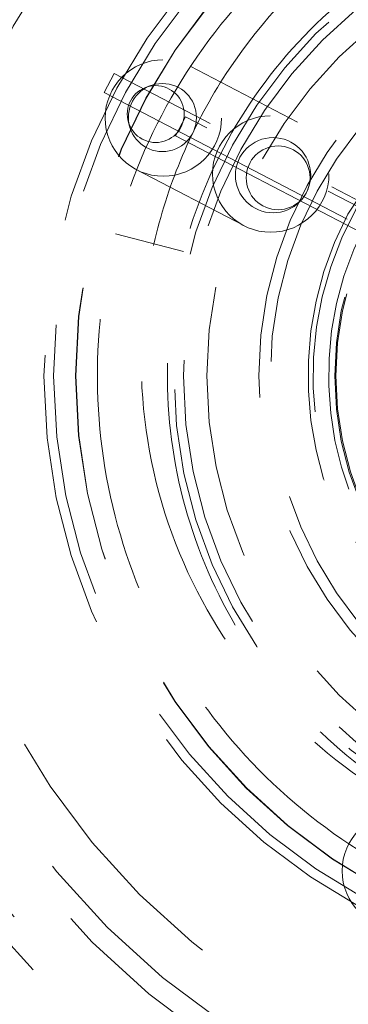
# Model space of a CAD drawing. Header units: millimetres. Extents: x 656 to 900, y 308 to 700.
# Tile 34 of 45: x 678.22 to 679.74, y 672.39 to 676.95. Entities that reach past the tile are written whole.
import ezdxf

# ---------------------------------------------------------------- set-up
doc = ezdxf.new("R2010")
doc.units = ezdxf.units.MM
doc.linetypes.add('HIDDEN', pattern=[1.905, 1.27, -0.635])

msp = doc.modelspace()

# ---------------------------------------------------------------- linework, layer by layer
at = {"color": 7, "linetype": 'HIDDEN', "lineweight": 18}
for p, q in [((679.5067, 676.4742), (679.0088, 676.7335)), ((678.6105, 676.6119), (678.6567, 676.7005)), ((680.7912, 675.588), (678.6567, 676.7005)), ((678.8254, 676.6439), (678.8035, 676.6358)), ((678.6105, 676.6119), (680.745, 675.4994)), ((678.7216, 676.4787), (678.7275, 676.456)), ((678.9407, 676.4109), (678.9869, 676.4996)), ((680.7748, 675.5677), (678.9869, 676.4996)), ((678.9407, 676.4109), (680.7286, 675.479)), ((678.7591, 676.2544), (679.2568, 675.9948)), ((678.9775, 675.8743), (678.6633, 675.9565)), ((678.6633, 675.9565), (678.9775, 675.8743)), ((678.9775, 675.8743), (678.9775, 675.8743))]:
    msp.add_line(p, q, dxfattribs=at)
at = {"color": 7, "linetype": 'HIDDEN', "lineweight": 18, "flags": 128}
msp.add_lwpolyline([(679.991, 676.4044), (679.9267, 676.331), (679.7392, 676.0482)], dxfattribs=at)
at = {"color": 7, "linetype": 'Continuous', "lineweight": 25}
for centre, radius in [((681.1313, 675.298), 25), ((681.1786, 675.298), 5.5), ((681.1786, 675.298), 5.2)]:
    msp.add_circle(centre, radius, dxfattribs=at)
at = {"color": 7, "linetype": 'HIDDEN', "lineweight": 18}
for centre, radius in [((681.1313, 675.298), 24.6), ((681.1313, 675.298), 10.5), ((681.1313, 675.298), 9.5084), ((681.1786, 675.298), 6.5782), ((681.1786, 675.298), 6.5), ((681.1786, 675.298), 6.4782), ((681.1786, 675.298), 6.4016), ((681.1786, 675.298), 4), ((681.1786, 675.298), 3.9), ((681.1786, 675.298), 3.7115), ((681.1786, 675.298), 3.6131), ((681.1786, 675.298), 3.4), ((681.1313, 675.298), 2.8), ((681.1313, 675.298), 2.7552), ((681.1786, 675.298), 2.7011), ((681.1786, 675.298), 2.7), ((681.1786, 675.298), 2.2441), ((681.1786, 675.298), 2.2006), ((681.1786, 675.298), 2.0919), ((681.1786, 675.298), 1.8516), ((681.1786, 675.298), 1.7984), ((681.1786, 675.298), 1.5), ((681.1786, 675.298), 1.4946), ((678.8844, 676.4935), 0.2699), ((678.8493, 676.5119), 0.1319), ((678.8802, 676.4958), 0.1578), ((679.3821, 676.2341), 0.2701), ((679.393, 676.2285), 0.1744), ((679.4165, 676.2163), 0.1479), ((679.983, 673.0038), 0.2699)]:
    msp.add_circle(centre, radius, dxfattribs=at)
for radius, start, end in [(1.6231, 152.4718, 110.3864), (1.6, 140.5065, 112.7222), (1.5283, 152.4718, 102.8828)]:
    msp.add_arc((681.1786, 675.298), radius, start, end, dxfattribs=at)
for points, knots in [([(681.9022, 672.8007), (681.7216, 672.7603), (681.361, 672.6796), (680.744, 672.7093), (680.0941, 672.8967), (679.4715, 673.2918), (678.983, 673.8423), (678.6658, 674.5071), (678.545, 675.2336), (678.6301, 675.9648), (678.9144, 676.6447), (679.3753, 677.2184), (679.978, 677.6429), (680.6735, 677.8835), (681.4092, 677.9219), (682.1286, 677.7571), (682.7627, 677.3924), (683.1926, 677.0049), (683.3386, 676.7186), (683.3738, 676.6496)], [0, 0, 0, 0, 0.048032, 0.095889, 0.159205, 0.222183, 0.2854, 0.348484, 0.411567, 0.474784, 0.537762, 0.601078, 0.663989, 0.72736, 0.790242, 0.853624, 0.916516, 0.979865, 1, 1, 1, 1]), ([(680.7238, 673.0687), (680.4762, 673.1341), (679.9813, 673.2648), (679.3679, 673.7585), (678.9371, 674.4162), (678.7443, 675.1932), (678.8044, 675.8648), (678.9835, 676.3705), (679.2461, 676.8459), (679.6274, 677.2501), (680.0908, 677.5419), (680.474, 677.7037), (680.8809, 677.7984), (681.3007, 677.8254), (681.7198, 677.7811), (682.1284, 677.6684), (682.5133, 677.4871), (682.8663, 677.2441), (683.1725, 676.9432), (683.4708, 676.5445), (683.5996, 676.2161), (683.6758, 676.0216)], [0, 0, 0, 0, 0.07364, 0.147237, 0.222442, 0.298513, 0.375209, 0.414413, 0.453622, 0.53232, 0.572195, 0.612072, 0.6525, 0.692931, 0.733617, 0.774303, 0.815435, 0.85657, 0.898111, 0.939654, 1, 1, 1, 1]), ([(680.7238, 673.0687), (680.5599, 673.1135), (680.1912, 673.2143), (679.685, 673.5442), (679.2571, 674.0236), (678.9797, 674.606), (678.874, 675.2416), (678.9484, 675.8815), (679.1972, 676.4765), (679.6005, 676.9785), (680.128, 677.35), (680.7365, 677.5605), (681.3809, 677.5944), (682.0081, 677.4489), (682.5717, 677.1347), (683.0252, 676.6779), (683.3359, 676.1118), (683.4742, 675.4847), (683.4465, 674.8471), (683.2855, 674.4638), (683.207, 674.277)], [0, 0, 0, 0, 0.0449658, 0.1011857, 0.1576187, 0.2139327, 0.2702469, 0.3266797, 0.3828997, 0.4394214, 0.4955812, 0.5521524, 0.6082864, 0.6648676, 0.7210101, 0.7775616, 0.8337471, 0.8902295, 0.9464921, 1, 1, 1, 1])]:
    msp.add_open_spline(points, degree=3, knots=knots, dxfattribs=at)

doc.saveas('drawing.dxf')
